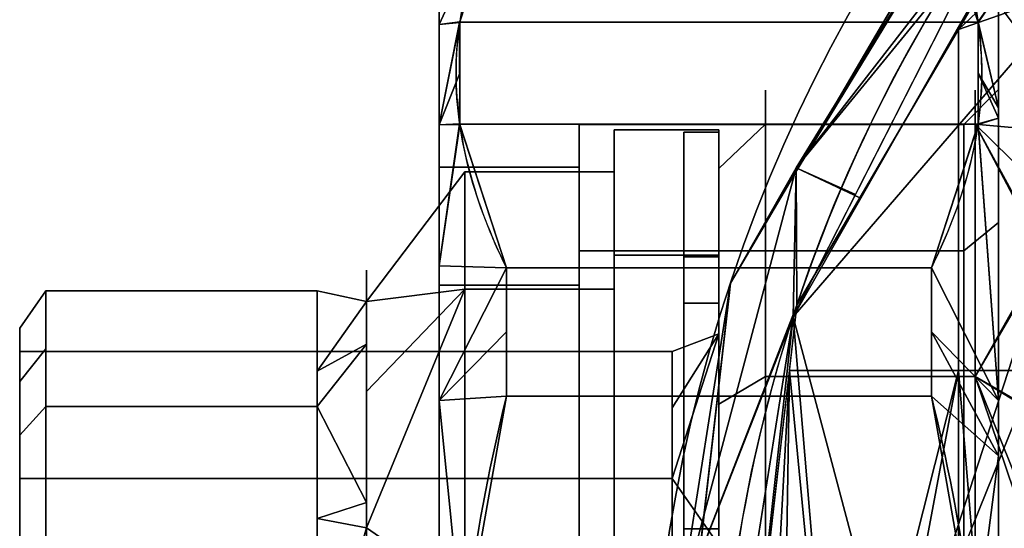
# Model space of a CAD drawing. Header units: millimetres. Extents: x -95 to 95, y -168 to 68.
# Tile 23 of 256: x -95 to -53, y 11 to 33. Entities that reach past the tile are written whole.
import ezdxf

# ---------------------------------------------------------------- set-up
doc = ezdxf.new("R2010")
doc.units = ezdxf.units.MM
for name, color, linetype, true_color in [('100', 7, 'Continuous', 0xffffff), ('102', 7, 'Continuous', 0xffffff), ('103', 7, 'Continuous', 0xffffff)]:
    doc.layers.add(name, color=color, linetype=linetype, true_color=true_color)

msp = doc.modelspace()

# ---------------------------------------------------------------- linework, layer by layer
at = {"layer": '100', "color": 163, "linetype": 'Continuous'}
msp.add_circle((-48.946, 35.561, 97), 4.5, dxfattribs=at)
at = {"layer": '100', "color": 163, "linetype": 'Continuous', "extrusion": (0, 0, -1)}
msp.add_circle((48.946, 35.561, -102), 4.5, dxfattribs=at)
at = {"layer": '100', "color": 163, "linetype": 'Continuous', "extrusion": (1, 0, 0)}
for centre in [(0, 0, -63), (0, 0, -54)]:
    msp.add_circle(centre, 29.807, dxfattribs=at)
at = {"layer": '100', "color": 163, "linetype": 'Continuous', "extrusion": (-1, 4.81865e-15, -4.99075e-15)}
msp.add_circle((0, 0, 65), 27.807, dxfattribs=at)
at = {"layer": '100', "color": 163, "linetype": 'Continuous', "extrusion": (0, 0, -1)}
for centre, radius, start, end in [((0, 0, -94), 68, 283.06797, 256.93203), ((0, 0, -81), 65, 283.06797, 256.93203), ((0, 0, -97), 51.024, 286.7388, 253.2612), ((0, 0, -80.215), 50.45, 286.0923, 253.9077)]:
    msp.add_arc(centre, radius, start, end, dxfattribs=at)
at = {"layer": '100', "color": 163, "linetype": 'Continuous'}
for centre, radius, start, end in [((0, 0, 84), 68, 283.06797, 256.93203), ((0, 0, 81), 53.418, 285.9698, 254.0302), ((0, 0, 97), 65, 144.00001, 180)]:
    msp.add_arc(centre, radius, start, end, dxfattribs=at)
for points in [[(-64.502, 21.529, 94), (-50.47, 45.464, 94), (-50.47, 45.464, 84), (-64.502, 21.529, 84)], [(-50.675, 37.29, 81), (-51.391, 35.561, 81), (-54.723, 32.406, 81), (-48.072, 43.75, 81)], [(-61.679, 26.343, 84), (-51.697, 43.371, 84), (-51.478, 43.073, 81.879)], [(-51.478, 43.073, 96.121), (-51.697, 43.371, 94), (-61.679, 26.343, 94)], [(-61.681, 26.471, 81.879), (-51.478, 43.073, 81.879), (-49.416, 41.457, 81)], [(-51.478, 43.073, 81.879), (-61.681, 26.471, 81.879), (-61.679, 26.343, 84)], [(-61.679, 26.343, 94), (-61.681, 26.471, 96.121), (-51.478, 43.073, 96.121)], [(-52.586, 38.206, 97), (-51.478, 43.073, 96.121), (-61.681, 26.471, 96.121)], [(-49.416, 41.457, 81), (-58.958, 25.181, 81), (-61.681, 26.471, 81.879)], [(-53.39, 34.857, 97), (-52.586, 38.206, 97), (-61.819, 20.086, 97)], [(-61.681, 26.471, 96.121), (-59.144, 25.335, 97), (-52.586, 38.206, 97)], [(-54.723, 32.406, 81), (-51.391, 35.561, 81), (-50.675, 33.832, 81)], [(-51.591, 31.92, 97), (-53.39, 34.857, 97), (-61.819, 20.086, 97)], [(-49.263, 17.781, 81), (-54.723, 17.781, 81), (-54.723, 32.406, 81), (-50.675, 33.832, 81)], [(-50.481, 7.427, 97), (-41.499, 29.688, 97), (-45.305, 32.916, 97), (-57.318, 3.182, 97)], [(-57.318, 3.182, 97), (-45.305, 32.916, 97), (-48.242, 31.116, 97)], [(-54.723, 32.406, 81), (-54.723, 17.781, 81), (-61.977, 17.781, 81), (-61.656, 20.579, 81)], [(-57.318, 3.182, 97), (-48.242, 31.116, 97), (-51.591, 31.92, 97), (-61.819, 20.086, 97)], [(-63, 17.52, 24.114), (-63, 28.348, 9.211), (-65, 26.446, 8.593), (-65, 16.345, 22.496)], [(-63, 28.348, 9.211), (-63, 28.348, -9.211), (-65, 26.446, -8.593), (-65, 26.446, 8.593)], [(-63, 28.348, -9.211), (-63, 17.52, -24.114), (-65, 16.345, -22.496), (-65, 26.446, -8.593)], [(-54, 28.348, 9.211), (-63, 28.348, 9.211), (-63, 17.52, 24.114), (-54, 17.52, 24.114)], [(-54, 28.348, -9.211), (-63, 28.348, -9.211), (-63, 28.348, 9.211), (-54, 28.348, 9.211)], [(-54, 17.52, -24.114), (-63, 17.52, -24.114), (-63, 28.348, -9.211), (-54, 28.348, -9.211)], [(-51, 22.839, 16.327), (-54, 28.348, 9.211), (-54, 17.52, 24.114)], [(-54, 28.348, 9.211), (-51, 25.401, 8.263), (-51, 28.075, -0.153)], [(-51, 28.075, -0.153), (-54, 28.348, -9.211), (-54, 28.348, 9.211)], [(-54, 28.348, -9.211), (-51, 25.405, -8.248), (-51, 22.66, -16.575)], [(-51, 22.66, -16.575), (-54, 17.52, -24.114), (-54, 28.348, -9.211)], [(-51, 28.075, -0.153), (-51, 25.405, -8.248), (-54, 28.348, -9.211)], [(-51, 22.839, 16.327), (-51, 25.401, 8.263), (-54, 28.348, 9.211)], [(-66.685, 7.638, 81.879), (-61.681, 26.471, 81.879), (-61.656, 20.579, 81)], [(-64.502, 21.529, 84), (-61.681, 26.471, 81.879), (-66.685, 7.638, 81.879)], [(-66.685, 7.638, 96.121), (-61.681, 26.471, 96.121), (-64.502, 21.529, 94)], [(-61.819, 20.086, 97), (-61.681, 26.471, 96.121), (-66.685, 7.638, 96.121)], [(-65, 0, -27.807), (-65, 16.345, 22.496), (-65, 26.446, 8.593)], [(-65, 26.446, 8.593), (-65, 26.446, -8.593), (-65, 16.345, -22.496), (-65, 0, -27.807)], [(-64.502, 21.529, 84), (-61.679, 26.343, 84), (-61.681, 26.471, 81.879)], [(-61.681, 26.471, 96.121), (-61.679, 26.343, 94), (-64.502, 21.529, 94)], [(-61.819, 20.086, 97), (-59.144, 25.335, 97), (-61.681, 26.471, 96.121)], [(-61.681, 26.471, 81.879), (-58.958, 25.181, 81), (-61.656, 20.579, 81)], [(-54, 17.52, 24.114), (-51, 15.786, 21.788), (-51, 22.839, 16.327)], [(-51, 22.66, -16.575), (-51, 15.702, -21.608), (-54, 17.52, -24.114)], [(-66.685, 7.638, 81.879), (-66.101, 7.571, 84), (-64.502, 21.529, 84)], [(-64.502, 21.529, 94), (-66.101, 7.571, 94), (-66.685, 7.638, 96.121)], [(-64.502, 21.529, 84), (-64.562, 21.001, 84), (-64.562, 21.001, 94), (-64.502, 21.529, 94)], [(-67.699, -6.387, 94), (-64.562, 21.001, 94), (-64.562, 21.001, 84), (-67.699, -6.387, 84)], [(-61.656, 20.579, 81), (-63.184, 7.237, 81), (-66.685, 7.638, 81.879)], [(-66.685, 7.638, 96.121), (-63.847, 7.281, 97), (-61.819, 20.086, 97)], [(-61.819, 20.086, 97), (-65, 0, 97), (-63.682, 3.182, 97)], [(-63.682, 3.182, 97), (-60.5, 4.5, 97), (-61.819, 20.086, 97)], [(-61.819, 20.086, 97), (-60.5, 4.5, 97), (-57.318, 3.182, 97)], [(-62.946, 0, 81), (-64.713, -6.105, 81), (-61.977, 17.781, 81)], [(-61.977, 17.781, 81), (-62.229, 1.729, 81), (-62.946, 0, 81)], [(-61.977, 17.781, 81), (-60.5, 2.446, 81), (-62.229, 1.729, 81)], [(-61.977, 17.781, 81), (-54.723, 17.781, 81), (-58.771, 1.729, 81), (-60.5, 2.446, 81)], [(-58.054, 0, 81), (-58.771, 1.729, 81), (-54.723, 17.781, 81)], [(-54.723, 17.781, 81), (-54.723, -17.781, 81), (-58.054, 0, 81)], [(-54.723, -17.781, 81), (-54.723, 17.781, 81), (-53.395, 1.562, 81)], [(-54.723, 17.781, 81), (-49.263, 17.781, 81), (-53.395, 1.562, 81)], [(-63, 0, 29.807), (-63, 17.52, 24.114), (-65, 16.345, 22.496), (-65, 0, 27.807)], [(-63, 17.52, -24.114), (-63, 0, -29.807), (-65, 0, -27.807), (-65, 16.345, -22.496)], [(-54, 17.52, 24.114), (-63, 17.52, 24.114), (-63, 0, 29.807), (-54, 0, 29.807)], [(-54, 0, -29.807), (-63, 0, -29.807), (-63, 17.52, -24.114), (-54, 17.52, -24.114)], [(-51, 10.088, 26.2), (-54, 17.52, 24.114), (-54, 0, 29.807)], [(-54, 17.52, -24.114), (-51, 15.702, -21.608), (-51, 8.648, -26.71)], [(-51, 8.648, -26.71), (-54, 0, -29.807), (-54, 17.52, -24.114)], [(-51, 10.088, 26.2), (-51, 15.786, 21.788), (-54, 17.52, 24.114)], [(-65, 0, -27.807), (-65, 0, 27.807), (-65, 16.345, 22.496)], [(-49.954, 7.062, 80.215), (-53.395, 1.562, 81), (-50.07, 14.613, 81)]]:
    msp.add_3dface(points, dxfattribs=at)
at = {"layer": '102', "color": 72, "linetype": 'Continuous', "extrusion": (1, 0, 0)}
for centre, radius in [((0, 0, -69.5), 28.1), ((0, 0, -75.9), 26.3), ((0, 0, -80.121), 22.079), ((0, 0, -93.88), 21.2), ((0, 0, -67), 18.6)]:
    msp.add_circle(centre, radius, dxfattribs=at)
at = {"layer": '102', "color": 72, "linetype": 'Continuous', "extrusion": (-1, 0, 0)}
for centre, radius in [((0, 0, 65), 28.1), ((0, 0, 69.5), 26.3), ((0, 0, 82.243), 21.2), ((0, 0, 65), 20.6), ((0, 0, 95), 19.6), ((0, 0, 95), 18.6)]:
    msp.add_circle(centre, radius, dxfattribs=at)
at = {"layer": '102', "color": 72, "linetype": 'Continuous'}
for points in [[(-69.5, 22.733, 16.517), (-65, 22.733, 16.517), (-65, 28.1), (-69.5, 28.1)], [(-69.5, 28.1), (-65, 28.1), (-65, 22.733, -16.517), (-69.5, 22.733, -16.517)], [(-69.5, 22.733, 16.517), (-69.5, 28.1), (-69.5, 26.3), (-69.5, 21.277, 15.459)], [(-69.5, 28.1), (-69.5, 22.733, -16.517), (-69.5, 21.277, -15.459), (-69.5, 26.3)], [(-65, 28.1), (-65, 22.733, 16.517), (-65, 19.358, 7.046), (-65, 19.358, -7.046)], [(-65, 19.358, -7.046), (-65, 22.733, -16.517), (-65, 28.1)], [(-75.9, 26.3), (-75.9, 21.277, -15.459), (-80.121, 20.747, -7.551)], [(-75.9, 26.3), (-80.121, 20.747), (-80.121, 20.747, 7.551)], [(-80.121, 20.747, 7.551), (-75.9, 21.277, 15.459), (-75.9, 26.3)], [(-80.121, 20.747, -7.551), (-80.121, 20.747), (-75.9, 26.3)], [(-75.9, 21.277, 15.459), (-69.5, 21.277, 15.459), (-69.5, 26.3), (-75.9, 26.3)], [(-75.9, 26.3), (-69.5, 26.3), (-69.5, 21.277, -15.459), (-75.9, 21.277, -15.459)], [(-69.5, 8.683, 26.725), (-65, 8.683, 26.725), (-65, 22.733, 16.517), (-69.5, 22.733, 16.517)], [(-69.5, 22.733, -16.517), (-65, 22.733, -16.517), (-65, 8.683, -26.725), (-69.5, 8.683, -26.725)], [(-69.5, 22.733, -16.517), (-69.5, 8.683, -26.725), (-69.5, 8.127, -25.013), (-69.5, 21.277, -15.459)], [(-69.5, 21.277, 15.459), (-69.5, 8.127, 25.013), (-69.5, 8.683, 26.725), (-69.5, 22.733, 16.517)], [(-65, 19.358, -7.046), (-65, 10.3, -17.84), (-65, 8.683, -26.725), (-65, 22.733, -16.517)], [(-65, 10.3, 17.84), (-65, 19.358, 7.046), (-65, 22.733, 16.517), (-65, 8.683, 26.725)], [(-93.88, 21.2), (-93.88, 18.72, -6.814), (-95, 17.307, -6.299), (-95, 19.6)], [(-95, 19.6), (-95, 17.307, 6.299), (-93.88, 18.72, 6.814), (-93.88, 21.2)], [(-93.88, 16.24, 13.627), (-82.243, 16.24, 13.627), (-82.243, 21.2), (-93.88, 21.2)], [(-93.88, 21.2), (-82.243, 21.2), (-82.243, 16.24, -13.627), (-93.88, 16.24, -13.627)], [(-82.243, 21.2), (-80.121, 20.747), (-80.121, 20.747, -7.551)], [(-80.121, 20.747, -7.551), (-82.243, 17.75, -9.48), (-82.243, 21.2)], [(-82.243, 21.2), (-82.243, 17.75, 9.48), (-80.121, 20.747, 7.551)], [(-80.121, 20.747, 7.551), (-80.121, 20.747), (-82.243, 21.2)], [(-75.9, 21.277, -15.459), (-75.9, 8.127, -25.013), (-80.121, 11.039, -19.121)], [(-75.9, 21.277, -15.459), (-80.121, 16.883, -12.156), (-80.121, 20.747, -7.551)], [(-75.9, 21.277, 15.459), (-80.121, 16.883, 12.156), (-80.121, 11.039, 19.121)], [(-80.121, 11.039, 19.121), (-75.9, 8.127, 25.013), (-75.9, 21.277, 15.459)], [(-80.121, 20.747, 7.551), (-80.121, 16.883, 12.156), (-75.9, 21.277, 15.459)], [(-80.121, 11.039, -19.121), (-80.121, 16.883, -12.156), (-75.9, 21.277, -15.459)], [(-75.9, 8.127, 25.013), (-69.5, 8.127, 25.013), (-69.5, 21.277, 15.459), (-75.9, 21.277, 15.459)], [(-75.9, 21.277, -15.459), (-69.5, 21.277, -15.459), (-69.5, 8.127, -25.013), (-75.9, 8.127, -25.013)], [(-82.243, 17.75, 9.48), (-80.121, 18.918, 9.731), (-80.121, 20.747, 7.551)], [(-80.121, 20.747, -7.551), (-80.121, 18.918, -9.731), (-82.243, 17.75, -9.48)], [(-95, 15.014, 12.599), (-95, 19.6), (-95, 18.6), (-95, 13.152, 13.152)], [(-95, 19.6), (-95, 15.014, -12.599), (-95, 13.152, -13.152), (-95, 18.6)], [(-65, 19.358, -7.046), (-67, 16.187, -5.827), (-67, 13.152, -13.152)], [(-67, 13.152, -13.152), (-65, 10.3, -17.84), (-65, 19.358, -7.046)], [(-65, 19.358, 7.046), (-67, 16.187, 5.827), (-67, 18.6)], [(-67, 18.6), (-65, 19.358, -7.046), (-65, 19.358, 7.046)], [(-65, 19.358, 7.046), (-65, 10.3, 17.84), (-67, 13.152, 13.152)], [(-67, 13.152, 13.152), (-67, 16.187, 5.827), (-65, 19.358, 7.046)], [(-67, 18.6), (-67, 16.187, -5.827), (-65, 19.358, -7.046)], [(-93.88, 16.24, 13.627), (-93.88, 18.72, 6.814), (-95, 17.307, 6.299), (-95, 15.014, 12.599)], [(-95, 15.014, -12.599), (-95, 17.307, -6.299), (-93.88, 18.72, -6.814), (-93.88, 16.24, -13.627)], [(-95, 13.152, -13.152), (-67, 13.152, -13.152), (-67, 18.6), (-95, 18.6)], [(-95, 18.6), (-67, 18.6), (-67, 13.152, 13.152), (-95, 13.152, 13.152)], [(-82.243, 16.24, -13.627), (-80.121, 18.918, -9.731), (-80.121, 12.128, -17.823)], [(-80.121, 12.128, 17.823), (-80.121, 18.918, 9.731), (-82.243, 16.24, 13.627)], [(-80.121, 18.918, 9.731), (-82.243, 17.75, 9.48), (-82.243, 16.24, 13.627)], [(-82.243, 16.24, -13.627), (-82.243, 17.75, -9.48), (-80.121, 18.918, -9.731)], [(-93.88, 16.24, -13.627), (-93.88, 9.961, -17.253), (-95, 9.209, -15.95), (-95, 15.014, -12.599)], [(-95, 15.014, 12.599), (-95, 9.209, 15.95), (-93.88, 9.961, 17.253), (-93.88, 16.24, 13.627)], [(-93.88, 3.681, 20.878), (-82.243, 3.681, 20.878), (-82.243, 16.24, 13.627), (-93.88, 16.24, 13.627)], [(-93.88, 16.24, -13.627), (-82.243, 16.24, -13.627), (-82.243, 3.681, -20.878), (-93.88, 3.681, -20.878)], [(-80.121, 12.128, -17.823), (-82.243, 11.438, -16.4), (-82.243, 16.24, -13.627)], [(-82.243, 16.24, 13.627), (-82.243, 11.438, 16.4), (-80.121, 12.128, 17.823)], [(-95, 0, -18.6), (-95, 13.152, -13.152), (-95, 15.014, -12.599), (-95, 3.404, -19.302)], [(-95, 13.152, 13.152), (-95, 0, 18.6), (-95, 3.404, 19.302), (-95, 15.014, 12.599)], [(-95, 0, -18.6), (-67, 0, -18.6), (-67, 13.152, -13.152), (-95, 13.152, -13.152)], [(-95, 13.152, 13.152), (-67, 13.152, 13.152), (-67, 0, 18.6), (-95, 0, 18.6)], [(-65, 10.3, 17.84), (-67, 8.819, 14.947), (-67, 13.152, 13.152)], [(-67, 13.152, -13.152), (-67, 8.819, -14.947), (-65, 10.3, -17.84)], [(-82.243, 11.438, -16.4), (-80.121, 12.128, -17.823), (-80.121, 11.039, -19.121)], [(-80.121, 11.039, 19.121), (-80.121, 12.128, 17.823), (-82.243, 11.438, 16.4)], [(-80.121, 11.039, 19.121), (-82.243, 11.438, 16.4), (-82.243, 3.681, 20.878)], [(-82.243, 3.681, -20.878), (-82.243, 11.438, -16.4), (-80.121, 11.039, -19.121)], [(-80.121, 11.039, -19.121), (-80.121, 2.436, -20.638), (-82.243, 3.681, -20.878)], [(-82.243, 3.681, 20.878), (-80.121, 2.436, 20.638), (-80.121, 11.039, 19.121)], [(-75.9, 8.127, -25.013), (-80.121, 6.629, -19.898), (-80.121, 11.039, -19.121)], [(-80.121, 11.039, 19.121), (-80.121, 6.629, 19.898), (-75.9, 8.127, 25.013)]]:
    msp.add_3dface(points, dxfattribs=at)
at = {"layer": '103', "color": 72, "linetype": 'Continuous'}
for p, q in [((-55.887, 22.184, -32.076), (-74.113, 22.184, -32.076)), ((-74.113, 22.184, 32.076), (-55.887, 22.184, 32.076)), ((-74.113, 16.686, -35.25), (-55.887, 16.686, -35.25)), ((-55.887, 16.686, 35.25), (-74.113, 16.686, 35.25))]:
    msp.add_line(p, q, dxfattribs=at)
at = {"layer": '103', "color": 72, "linetype": 'Continuous', "extrusion": (-1, 0, 0)}
for centre, radius in [((0, 0, 77), 34), ((0, 0, 53), 29.828), ((0, 0, 71), 28.328), ((0, 0, 65), 28), ((0, 0, 66.5), 22), ((0, 0, 65), 22)]:
    msp.add_circle(centre, radius, dxfattribs=at)
at = {"layer": '103', "color": 72, "linetype": 'Continuous', "extrusion": (1, 0, 0)}
for centre, radius in [((0, 0, -53), 34), ((0, 0, -54.5), 28.328), ((0, 0, -66.5), 28), ((0, 0, -77), 26.5), ((0, 0, -71), 26.5)]:
    msp.add_circle(centre, radius, dxfattribs=at)
for start, end in [(295.3317, 304.6683), (55.3317, 64.6683)]:
    msp.add_arc((0, 0, -74.113), 39, start, end, dxfattribs=at)
at = {"layer": '103', "color": 72, "linetype": 'Continuous', "extrusion": (-1, 0, 0)}
for start, end in [(235.3317, 244.6683), (115.3317, 124.6683)]:
    msp.add_arc((0, 0, 55.887), 39, start, end, dxfattribs=at)
at = {"layer": '103', "color": 72, "linetype": 'Continuous'}
for points in [[(-74.113, 22.184, -32.076), (-75.467, 24.925, -27.329), (-76.273, 27.692, -22.537), (-76.284, 33.302, -12.82), (-75.47, 36.124, -7.931), (-74.113, 38.871, -3.174)], [(-74.113, 38.871, 3.174), (-75.467, 36.13, 7.921), (-76.273, 33.363, 12.713), (-76.284, 27.753, 22.43), (-75.47, 24.931, 27.319), (-74.113, 22.184, 32.076)], [(-55.887, 38.871, -3.174), (-54.533, 36.13, -7.921), (-53.727, 33.363, -12.713), (-53.716, 27.753, -22.43), (-54.53, 24.931, -27.319), (-55.887, 22.184, -32.076)], [(-55.887, 22.184, 32.076), (-54.533, 24.925, 27.329), (-53.727, 27.692, 22.537), (-53.716, 33.302, 12.82), (-54.53, 36.124, 7.931), (-55.887, 38.871, 3.174)], [(-74.113, 16.686, 35.25), (-75.454, 11.26, 35.25), (-76.279, 5.6, 35.25), (-76.278, -5.618, 35.25), (-75.466, -11.21, 35.25), (-74.113, -16.686, 35.25)], [(-74.113, -16.686, -35.25), (-75.466, -11.21, -35.25), (-76.278, -5.618, -35.25), (-76.279, 5.6, -35.25), (-75.454, 11.26, -35.25), (-74.113, 16.686, -35.25)], [(-55.887, -16.686, 35.25), (-54.534, -11.21, 35.25), (-53.722, -5.618, 35.25), (-53.721, 5.6, 35.25), (-54.546, 11.26, 35.25), (-55.887, 16.686, 35.25)], [(-55.887, 16.686, -35.25), (-54.546, 11.26, -35.25), (-53.721, 5.6, -35.25), (-53.722, -5.618, -35.25), (-54.534, -11.21, -35.25), (-55.887, -16.686, -35.25)]]:
    msp.add_open_spline(points, degree=3, knots=[0, 0, 0, 0, 0.5, 0.5, 1, 1, 1, 1], dxfattribs=at)
for points in [[(-74.113, 38.871, 3.174), (-74.113, 38.871), (-77, 32.623), (-77, 32.623, 9.579)], [(-77, 32.623, -9.579), (-74.113, 38.871, -3.174), (-76.124, 32.7, -13.863)], [(-77, 32.623, -9.579), (-77, 32.623), (-74.113, 38.871), (-74.113, 38.871, -3.174)], [(-76.12, 32.73, 13.81), (-74.113, 38.871, 3.174), (-77, 32.623, 9.579)], [(-76.124, 32.7, -13.863), (-74.113, 38.871, -3.174), (-55.887, 38.871, -3.174), (-53.88, 32.73, -13.81)], [(-53.876, 32.7, 13.863), (-55.887, 38.871, 3.174), (-74.113, 38.871, 3.174), (-76.12, 32.73, 13.81)], [(-53, 34), (-53.88, 32.73, -13.81), (-55.887, 38.871, -3.174)], [(-55.887, 38.871, 3.174), (-53.876, 32.7, 13.863), (-53, 34)], [(-53.88, 32.73, -13.81), (-53, 34), (-53, 29.043, -16.882)], [(-53, 29.043, 16.882), (-53, 34), (-53.876, 32.7, 13.863)], [(-53, 28.603, -18.382), (-53, 34), (-53, 29.828), (-53, 24.131, -17.532)], [(-53, 24.131, 17.532), (-53, 29.828), (-53, 34), (-53, 28.603, 18.382)], [(-77, 28.319, 16.276), (-76.122, 30.527, 17.625), (-76.12, 32.73, 13.81)], [(-76.12, 32.73, 13.81), (-77, 32.623, 9.579), (-77, 28.319, 16.276)], [(-77, 28.319, -16.276), (-77, 32.623, -9.579), (-76.124, 32.7, -13.863)], [(-76.124, 32.7, -13.863), (-76.122, 30.527, -17.625), (-77, 28.319, -16.276)], [(-77, 32.623, 9.579), (-77, 32.623, -9.579), (-77, 26.5)], [(-77, 32.623, -9.579), (-77, 22.265, -25.695), (-77, 21.439, -15.576), (-77, 26.5)], [(-77, 26.5), (-77, 21.439, 15.576), (-77, 22.265, 25.695), (-77, 32.623, 9.579)], [(-76.12, 32.73, 13.81), (-76.124, 28.355, 21.387), (-53.88, 28.325, 21.44), (-53.876, 32.7, 13.863)], [(-53.88, 32.73, -13.81), (-53.876, 28.355, -21.387), (-76.12, 28.325, -21.44), (-76.124, 32.7, -13.863)], [(-53, 29.043, -16.882), (-53.878, 30.527, -17.625), (-53.88, 32.73, -13.81)], [(-53.876, 32.7, 13.863), (-53.878, 30.527, 17.625), (-53, 29.043, 16.882)], [(-76.124, 28.355, 21.387), (-76.122, 30.527, 17.625), (-77, 28.319, 16.276)], [(-77, 28.319, -16.276), (-76.122, 30.527, -17.625), (-76.12, 28.325, -21.44)], [(-53, 28.603, 18.382), (-53.878, 30.527, 17.625), (-53.88, 28.325, 21.44)], [(-53.876, 28.355, -21.387), (-53.878, 30.527, -17.625), (-53, 28.603, -18.382)], [(-53.878, 30.527, -17.625), (-53, 29.043, -16.882), (-53, 28.603, -18.382)], [(-53, 28.603, 18.382), (-53, 29.043, 16.882), (-53.878, 30.527, 17.625)], [(-54.5, 28.328), (-54.5, 22.918, -16.651), (-53, 24.131, -17.532), (-53, 29.828)], [(-54.5, 22.918, 16.651), (-54.5, 28.328), (-53, 29.828), (-53, 24.131, 17.532)], [(-77, 22.265, 25.695), (-74.113, 22.184, 32.076), (-76.124, 28.355, 21.387)], [(-76.124, 28.355, 21.387), (-77, 28.319, 16.276), (-77, 22.265, 25.695)], [(-77, 22.265, -25.695), (-77, 28.319, -16.276), (-76.12, 28.325, -21.44)], [(-76.12, 28.325, -21.44), (-74.113, 22.184, -32.076), (-77, 22.265, -25.695)], [(-76.124, 28.355, 21.387), (-74.113, 22.184, 32.076), (-55.887, 22.184, 32.076), (-53.88, 28.325, 21.44)], [(-53.876, 28.355, -21.387), (-55.887, 22.184, -32.076), (-74.113, 22.184, -32.076), (-76.12, 28.325, -21.44)], [(-71, 28.328), (-71, 22.918, 16.651), (-71, 21.439, 15.576), (-71, 26.5)], [(-71, 26.5), (-71, 21.439, -15.576), (-71, 22.918, -16.651), (-71, 28.328)], [(-71, 28.328), (-54.5, 28.328), (-54.5, 22.918, 16.651), (-71, 22.918, 16.651)], [(-71, 22.918, -16.651), (-54.5, 22.918, -16.651), (-54.5, 28.328), (-71, 28.328)], [(-55.887, 22.184, -32.076), (-53.876, 28.355, -21.387), (-53, 16.5, -28.868)], [(-53, 16.5, 28.868), (-53.88, 28.325, 21.44), (-55.887, 22.184, 32.076)], [(-53.88, 28.325, 21.44), (-53, 16.5, 28.868), (-53, 28.603, 18.382)], [(-53, 28.603, -18.382), (-53, 16.5, -28.868), (-53.876, 28.355, -21.387)], [(-53, 28.603, 18.382), (-53, 14.124, 30.927), (-53, 9.217, 28.368), (-53, 24.131, 17.532)], [(-53, 24.131, -17.532), (-53, 9.217, -28.368), (-53, 14.124, -30.927), (-53, 28.603, -18.382)], [(-66.5, 28), (-66.5, 22.652, -16.458), (-66.5, 20.673, -7.524)], [(-66.5, 20.673, -7.524), (-66.5, 20.673, 7.524), (-66.5, 22.652, 16.458), (-66.5, 28)], [(-65, 22.652, -16.458), (-66.5, 22.652, -16.458), (-66.5, 28), (-65, 28)], [(-65, 28), (-66.5, 28), (-66.5, 22.652, 16.458), (-65, 22.652, 16.458)], [(-65, 28), (-65, 22.652, 16.458), (-65, 20.673, 7.524), (-65, 20.673, -7.524)], [(-65, 20.673, -7.524), (-65, 22.652, -16.458), (-65, 28)], [(-71, 21.439, 15.576), (-77, 21.439, 15.576), (-77, 26.5), (-71, 26.5)], [(-71, 26.5), (-77, 26.5), (-77, 21.439, -15.576), (-71, 21.439, -15.576)], [(-54.5, 22.918, -16.651), (-54.5, 8.754, -26.942), (-53, 9.217, -28.368), (-53, 24.131, -17.532)], [(-54.5, 8.754, 26.942), (-54.5, 22.918, 16.651), (-53, 24.131, 17.532), (-53, 9.217, 28.368)], [(-71, 8.189, 25.203), (-71, 21.439, 15.576), (-71, 22.918, 16.651), (-71, 8.754, 26.942)], [(-71, 21.439, -15.576), (-71, 8.189, -25.203), (-71, 8.754, -26.942), (-71, 22.918, -16.651)], [(-71, 22.918, 16.651), (-54.5, 22.918, 16.651), (-54.5, 8.754, 26.942), (-71, 8.754, 26.942)], [(-71, 8.754, -26.942), (-54.5, 8.754, -26.942), (-54.5, 22.918, -16.651), (-71, 22.918, -16.651)], [(-66.5, 20.673, 7.524), (-66.5, 11, 19.053), (-66.5, 8.652, 26.63), (-66.5, 22.652, 16.458)], [(-66.5, 22.652, -16.458), (-66.5, 8.652, -26.63), (-66.5, 11, -19.053), (-66.5, 20.673, -7.524)], [(-65, 8.652, -26.63), (-66.5, 8.652, -26.63), (-66.5, 22.652, -16.458), (-65, 22.652, -16.458)], [(-65, 22.652, 16.458), (-66.5, 22.652, 16.458), (-66.5, 8.652, 26.63), (-65, 8.652, 26.63)], [(-65, 8.652, -26.63), (-65, 22.652, -16.458), (-65, 20.673, -7.524), (-65, 11, -19.053)], [(-65, 22.652, 16.458), (-65, 8.652, 26.63), (-65, 11, 19.053), (-65, 20.673, 7.524)], [(-77, 16.492, -28.332), (-77, 22.265, -25.695), (-74.113, 22.184, -32.076)], [(-74.113, 22.184, 32.076), (-77, 22.265, 25.695), (-77, 16.492, 28.332)], [(-77, 22.265, -25.695), (-77, 4.839, -33.654), (-77, 8.189, -25.203), (-77, 21.439, -15.576)], [(-77, 21.439, 15.576), (-77, 8.189, 25.203), (-77, 4.839, 33.654), (-77, 22.265, 25.695)], [(-77, 16.492, 28.332), (-74.113, 19.435, 33.663), (-74.113, 22.184, 32.076)], [(-74.113, 22.184, -32.076), (-74.113, 19.435, -33.663), (-77, 16.492, -28.332)], [(-55.887, 16.686, -35.25), (-74.113, 16.686, -35.25), (-74.113, 22.184, -32.076), (-55.887, 22.184, -32.076)], [(-55.887, 22.184, 32.076), (-74.113, 22.184, 32.076), (-74.113, 16.686, 35.25), (-55.887, 16.686, 35.25)], [(-53, 16.5, -28.868), (-55.887, 19.435, -33.663), (-55.887, 22.184, -32.076)], [(-55.887, 22.184, 32.076), (-55.887, 19.435, 33.663), (-53, 16.5, 28.868)], [(-71, 8.189, 25.203), (-77, 8.189, 25.203), (-77, 21.439, 15.576), (-71, 21.439, 15.576)], [(-71, 21.439, -15.576), (-77, 21.439, -15.576), (-77, 8.189, -25.203), (-71, 8.189, -25.203)], [(-66.5, 20.673, 7.524), (-65, 20.673, 7.524), (-65, 11, 19.053), (-66.5, 11, 19.053)], [(-66.5, 20.673, -7.524), (-65, 20.673, -7.524), (-65, 20.673, 7.524), (-66.5, 20.673, 7.524)], [(-66.5, 11, -19.053), (-65, 11, -19.053), (-65, 20.673, -7.524), (-66.5, 20.673, -7.524)], [(-74.113, 16.686, 35.25), (-74.113, 19.435, 33.663), (-77, 16.492, 28.332)], [(-77, 16.492, -28.332), (-74.113, 19.435, -33.663), (-74.113, 16.686, -35.25)], [(-55.887, 19.435, -33.663), (-53, 16.5, -28.868), (-53, 14.124, -30.927)], [(-53, 14.124, -30.927), (-55.887, 16.686, -35.25), (-55.887, 19.435, -33.663)], [(-55.887, 19.435, 33.663), (-55.887, 16.686, 35.25), (-53, 14.124, 30.927)], [(-53, 14.124, 30.927), (-53, 16.5, 28.868), (-55.887, 19.435, 33.663)], [(-75.968, 6.18, 35.25), (-74.113, 16.686, 35.25), (-77, 16.492, 28.332)], [(-77, 16.492, -28.332), (-74.113, 16.686, -35.25), (-75.968, 6.18, -35.25)], [(-77, 16.492, 28.332), (-77, 4.839, 33.654), (-75.968, 6.18, 35.25)], [(-75.968, 6.18, -35.25), (-77, 4.839, -33.654), (-77, 16.492, -28.332)], [(-54.032, 6.18, 35.25), (-55.887, 16.686, 35.25), (-74.113, 16.686, 35.25), (-75.968, 6.18, 35.25)], [(-75.968, 6.18, -35.25), (-74.113, 16.686, -35.25), (-55.887, 16.686, -35.25), (-54.032, 6.18, -35.25)], [(-53, 14.124, 30.927), (-55.887, 16.686, 35.25), (-54.032, 6.18, 35.25)], [(-54.032, 6.18, -35.25), (-55.887, 16.686, -35.25), (-53, 14.124, -30.927)], [(-54.032, 6.18, -35.25), (-53, 14.124, -30.927), (-53, -0.147, -32.979)], [(-53, -0.147, 32.979), (-53, 14.124, 30.927), (-54.032, 6.18, 35.25)], [(-53, 14.124, 30.927), (-53, -4.839, 33.654), (-53, -9.217, 28.368), (-53, 9.217, 28.368)], [(-53, -4.839, -33.654), (-53, 14.124, -30.927), (-53, 9.217, -28.368), (-53, -9.217, -28.368)]]:
    msp.add_3dface(points, dxfattribs=at)

doc.saveas('drawing.dxf')
